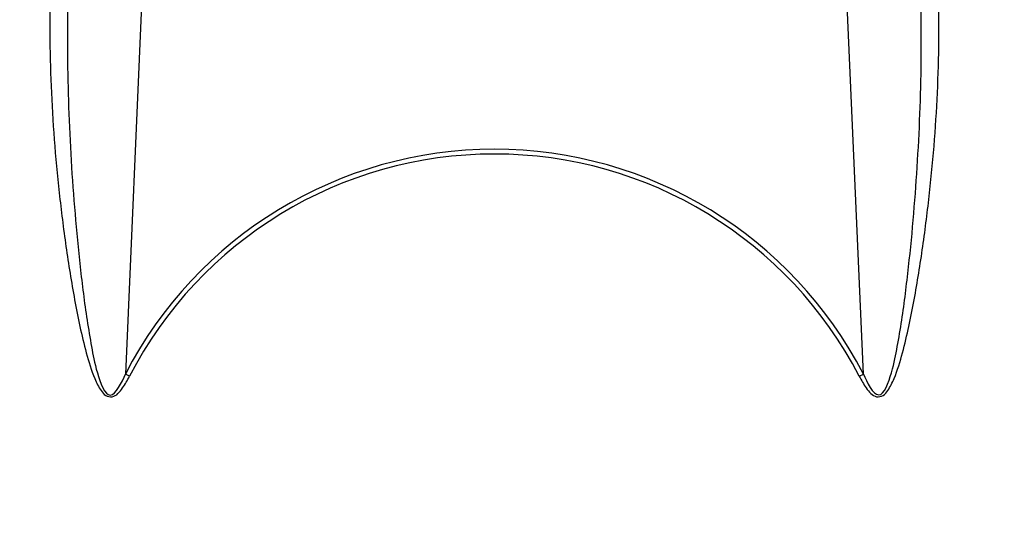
# Model space of a CAD drawing. Header units: millimetres. Extents: x 0 to 297, y 0 to 210.
# Tile 27 of 36: x 224 to 245, y 157 to 168. Entities that reach past the tile are written whole.
import ezdxf

# ---------------------------------------------------------------- set-up
doc = ezdxf.new("R2010")
doc.units = ezdxf.units.MM
doc.header["$LTSCALE"] = 16.335
doc.layers.get('0').update_dxf_attribs({"linetype": 'CONTINUOUS'})
doc.layers.add('08_SURFACES', color=7, linetype='CONTINUOUS')
doc.layers.add('AXES_REF', color=7, linetype='CONTINUOUS')

msp = doc.modelspace()

# ---------------------------------------------------------------- linework, layer by layer
at = {"color": 9, "linetype": 'Continuous'}
for p, q in [((226.734, 176.95), (226.009, 160.34)), ((241.982, 160.34), (241.257, 176.95)), ((226.099, 160.293), (226.009, 160.34)), ((241.892, 160.293), (241.982, 160.34))]:
    msp.add_line(p, q, dxfattribs=at)
at = {"color": 7, "linetype": 'Continuous'}
msp.add_arc((233.995, 156.209), 23, 262.157, 262.0955, dxfattribs=at)
at = {"color": 9, "linetype": 'Continuous'}
for radius, start, end in [(22.878, 113.5873, 261.134), (22.878, 278.866, 66.4127), (8.992, 27.3483, 152.6517), (8.89, 27.3483, 152.6517)]:
    msp.add_arc((233.995, 156.209), radius, start, end, dxfattribs=at)
for points, knots in [([(224.765, 168.404), (224.747, 167.64), (224.757, 166.491), (224.83, 164.959), (224.914, 163.807), (225.006, 162.848), (225.098, 162.079), (225.175, 161.509), (225.277, 160.915), (225.364, 160.433), (225.662, 159.609), (225.939, 160.166), (226.009, 160.34)], [0, 0, 0, 0, 0.249284, 0.374502, 0.500069, 0.625953, 0.688999, 0.752103, 0.815247, 0.878382, 0.938944, 1, 1, 1, 1]), ([(241.982, 160.34), (242.052, 160.167), (242.335, 159.616), (242.627, 160.437), (242.714, 160.917), (242.817, 161.512), (242.893, 162.081), (242.985, 162.85), (243.077, 163.809), (243.16, 164.96), (243.234, 166.491), (243.244, 167.64), (243.225, 168.404)], [0, 0, 0, 0, 0.060954, 0.121211, 0.184376, 0.247549, 0.310682, 0.373758, 0.499699, 0.625325, 0.750601, 1, 1, 1, 1]), ([(224.377, 168.288), (224.363, 167.522), (224.394, 166.369), (224.512, 164.834), (224.639, 163.678), (224.775, 162.714), (224.908, 161.945), (225.021, 161.369), (225.157, 160.799), (225.298, 160.327), (225.447, 160.021), (225.571, 159.863), (225.784, 159.82), (225.959, 160.045), (226.053, 160.205), (226.099, 160.293)], [0, 0, 0, 0, 0.246877, 0.371299, 0.49632, 0.621883, 0.684845, 0.747904, 0.811031, 0.874129, 0.905566, 0.921267, 0.936699, 0.968055, 1, 1, 1, 1]), ([(241.892, 160.293), (241.938, 160.205), (242.032, 160.044), (242.207, 159.822), (242.421, 159.863), (242.544, 160.021), (242.694, 160.328), (242.834, 160.8), (242.97, 161.37), (243.083, 161.946), (243.215, 162.715), (243.352, 163.678), (243.479, 164.835), (243.597, 166.37), (243.628, 167.523), (243.613, 168.288)], [0, 0, 0, 0, 0.031938, 0.06332, 0.078634, 0.094432, 0.125864, 0.188963, 0.25209, 0.31515, 0.378112, 0.503675, 0.628698, 0.753121, 1, 1, 1, 1])]:
    msp.add_open_spline(points, degree=3, knots=knots, dxfattribs=at)
at = {"layer": '08_SURFACES', "color": 9, "linetype": 'Continuous'}
for start, end in [(118.2519, 179.7161), (0.2839, 61.7481)]:
    msp.add_arc((233.995, 156.209), 20.184, start, end, dxfattribs=at)
at = {"layer": 'AXES_REF', "color": 7, "linetype": 'Continuous'}
for radius in [23.39, 23.14]:
    msp.add_circle((233.995, 156.209), radius, dxfattribs=at)
at = {"layer": 'AXES_REF', "color": 9, "linetype": 'Continuous'}
msp.add_circle((233.995, 156.209), 23.258, dxfattribs=at)

doc.saveas('drawing.dxf')
